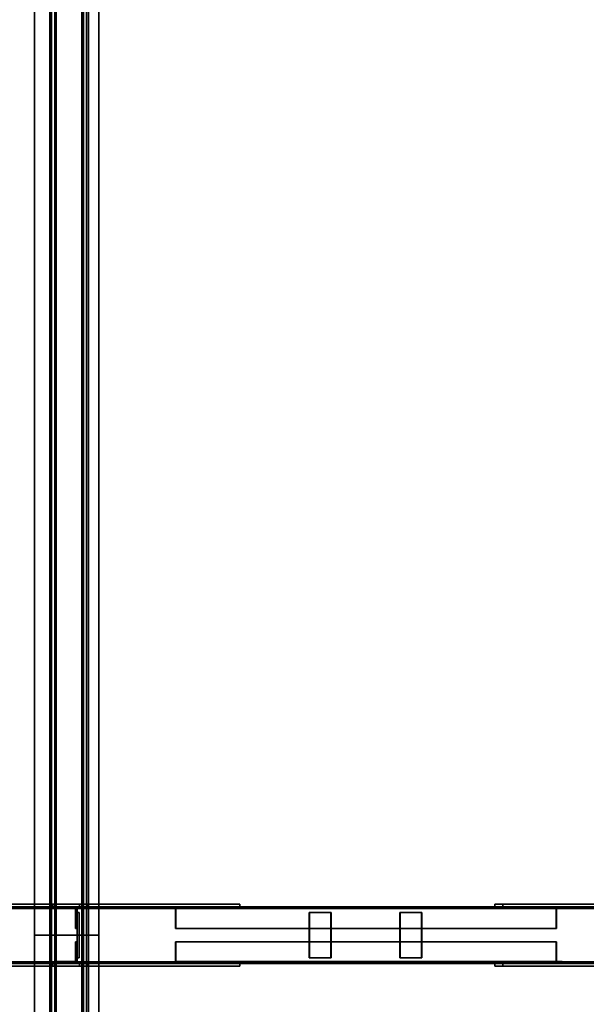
# Model space of a CAD drawing. Extents: x 13429 to 13460.1, y 572.8 to 605.1.
# Tile 20 of 256: x 13438.3 to 13439.3, y 576 to 577.8. Entities that reach past the tile are written whole.
import ezdxf

# ---------------------------------------------------------------- set-up
doc = ezdxf.new("R2010")
doc.units = 0
doc.header["$LTSCALE"] = 150
doc.header["$MEASUREMENT"] = 0
doc.layers.add('3DFACE_PLATE', color=7, linetype='CONTINUOUS')
doc.layers.add('3DFACE_SHAPE', color=7, linetype='CONTINUOUS')

msp = doc.modelspace()

# ---------------------------------------------------------------- linework, layer by layer
at = {"layer": '3DFACE_PLATE', "color": 6}
for points, invisible_edges in [([(13438.1892, 576.201, 0.6156), (13438.2031, 576.201, 0.7549), (13438.4429, 576.201, 0.5902)], 2), ([(13438.4429, 576.201, 0.5902), (13438.4429, 576.196, 0.5902), (13438.1892, 576.201, 0.6156)], 2), ([(13438.4429, 576.196, 0.5902), (13438.1892, 576.196, 0.6156), (13438.1892, 576.201, 0.6156)], 12), ([(13438.4429, 576.196, 0.5902), (13438.4569, 576.196, 0.7295), (13438.1892, 576.196, 0.6156)], 2), ([(13438.4569, 576.196, 0.7295), (13438.2031, 576.196, 0.7549), (13438.1892, 576.196, 0.6156)], 12), ([(13438.2031, 576.201, 0.7549), (13438.4569, 576.201, 0.7295), (13438.4429, 576.201, 0.5902)], 12), ([(13438.2031, 576.201, 0.7549), (13438.2031, 576.196, 0.7549), (13438.4569, 576.201, 0.7295)], 2), ([(13438.2031, 576.196, 0.7549), (13438.4569, 576.196, 0.7295), (13438.4569, 576.201, 0.7295)], 12), ([(13438.7259, 576.201, 0.49), (13438.7259, 576.201, 0.35), (13438.3959, 576.201, 0.49)], 2), ([(13438.7259, 576.201, 0.35), (13438.3959, 576.201, 0.35), (13438.3959, 576.201, 0.49)], 12), ([(13438.3959, 576.201, 0.49), (13438.3959, 576.196, 0.49), (13438.7259, 576.201, 0.49)], 2), ([(13438.3959, 576.196, 0.49), (13438.7259, 576.196, 0.49), (13438.7259, 576.201, 0.49)], 12), ([(13438.3959, 576.201, 0.35), (13438.3959, 576.196, 0.35), (13438.3959, 576.201, 0.49)], 2), ([(13438.3959, 576.196, 0.35), (13438.3959, 576.196, 0.49), (13438.3959, 576.201, 0.49)], 12), ([(13438.7259, 576.201, 0.35), (13438.7259, 576.196, 0.35), (13438.3959, 576.201, 0.35)], 2), ([(13438.7259, 576.196, 0.35), (13438.3959, 576.196, 0.35), (13438.3959, 576.201, 0.35)], 12), ([(13438.3959, 576.196, 0.49), (13438.3959, 576.196, 0.35), (13438.7259, 576.196, 0.49)], 2), ([(13438.3959, 576.196, 0.35), (13438.7259, 576.196, 0.35), (13438.7259, 576.196, 0.49)], 12), ([(13438.4569, 576.201, 0.7295), (13438.4569, 576.196, 0.7295), (13438.4429, 576.201, 0.5902)], 2), ([(13438.4569, 576.196, 0.7295), (13438.4429, 576.196, 0.5902), (13438.4429, 576.201, 0.5902)], 12), ([(13438.7259, 576.201, 0.49), (13438.7259, 576.196, 0.49), (13438.7259, 576.201, 0.35)], 2), ([(13438.7259, 576.196, 0.49), (13438.7259, 576.196, 0.35), (13438.7259, 576.201, 0.35)], 12), ([(13439.1761, 576.201, 0.5169), (13439.19, 576.201, 0.6562), (13439.4596, 576.201, 0.4886)], 2), ([(13439.4596, 576.201, 0.4886), (13439.4596, 576.196, 0.4886), (13439.1761, 576.201, 0.5169)], 2), ([(13439.4596, 576.196, 0.4886), (13439.1761, 576.196, 0.5169), (13439.1761, 576.201, 0.5169)], 12), ([(13439.1761, 576.201, 0.5169), (13439.1761, 576.196, 0.5169), (13439.19, 576.201, 0.6562)], 2), ([(13439.1761, 576.196, 0.5169), (13439.19, 576.196, 0.6562), (13439.19, 576.201, 0.6562)], 12), ([(13439.4596, 576.196, 0.4886), (13439.4736, 576.196, 0.6279), (13439.1761, 576.196, 0.5169)], 2), ([(13439.4736, 576.196, 0.6279), (13439.19, 576.196, 0.6562), (13439.1761, 576.196, 0.5169)], 12), ([(13439.19, 576.201, 0.6562), (13439.4736, 576.201, 0.6279), (13439.4596, 576.201, 0.4886)], 12), ([(13439.19, 576.201, 0.6562), (13439.19, 576.196, 0.6562), (13439.4736, 576.201, 0.6279)], 2), ([(13439.19, 576.196, 0.6562), (13439.4736, 576.196, 0.6279), (13439.4736, 576.201, 0.6279)], 12), ([(13438.4389, 576.186, 0.5806), (13438.4389, 576.186, 0.5406), (13438.4389, 576.106, 0.5806)], 2), ([(13438.4389, 576.186, 0.5406), (13438.4389, 576.106, 0.5406), (13438.4389, 576.106, 0.5806)], 12), ([(13438.4419, 576.186, 0.5806), (13438.4389, 576.186, 0.5806), (13438.4419, 576.106, 0.5806)], 2), ([(13438.4389, 576.186, 0.5806), (13438.4389, 576.106, 0.5806), (13438.4419, 576.106, 0.5806)], 12), ([(13438.4419, 576.186, 0.5406), (13438.4389, 576.186, 0.5406), (13438.4419, 576.186, 0.5806)], 2), ([(13438.4389, 576.186, 0.5406), (13438.4389, 576.186, 0.5806), (13438.4419, 576.186, 0.5806)], 12), ([(13438.4419, 576.106, 0.5406), (13438.4389, 576.106, 0.5406), (13438.4419, 576.186, 0.5406)], 2), ([(13438.4389, 576.106, 0.5406), (13438.4389, 576.186, 0.5406), (13438.4419, 576.186, 0.5406)], 12), ([(13438.4389, 576.186, 0.5406), (13438.4389, 576.186, 0.5006), (13438.4389, 576.106, 0.5406)], 2), ([(13438.4389, 576.186, 0.5006), (13438.4389, 576.106, 0.5006), (13438.4389, 576.106, 0.5406)], 12), ([(13438.4419, 576.186, 0.5406), (13438.4389, 576.186, 0.5406), (13438.4419, 576.106, 0.5406)], 2), ([(13438.4389, 576.186, 0.5406), (13438.4389, 576.106, 0.5406), (13438.4419, 576.106, 0.5406)], 12), ([(13438.4419, 576.186, 0.5006), (13438.4389, 576.186, 0.5006), (13438.4419, 576.186, 0.5406)], 2), ([(13438.4389, 576.186, 0.5006), (13438.4389, 576.186, 0.5406), (13438.4419, 576.186, 0.5406)], 12), ([(13438.4419, 576.106, 0.5006), (13438.4389, 576.106, 0.5006), (13438.4419, 576.186, 0.5006)], 2), ([(13438.4389, 576.106, 0.5006), (13438.4389, 576.186, 0.5006), (13438.4419, 576.186, 0.5006)], 12), ([(13438.4419, 576.106, 0.5806), (13438.4419, 576.106, 0.5406), (13438.4419, 576.186, 0.5806)], 2), ([(13438.4419, 576.106, 0.5406), (13438.4419, 576.186, 0.5406), (13438.4419, 576.186, 0.5806)], 12), ([(13438.4419, 576.106, 0.5406), (13438.4419, 576.106, 0.5006), (13438.4419, 576.186, 0.5406)], 2), ([(13438.4419, 576.106, 0.5006), (13438.4419, 576.186, 0.5006), (13438.4419, 576.186, 0.5406)], 12), ([(13438.848, 576.106, 0.4899), (13438.8863, 576.106, 0.5013), (13438.848, 576.186, 0.4899)], 2), ([(13438.8863, 576.106, 0.5013), (13438.8863, 576.186, 0.5013), (13438.848, 576.186, 0.4899)], 12), ([(13438.848, 576.186, 0.4899), (13438.8488, 576.186, 0.487), (13438.848, 576.106, 0.4899)], 2), ([(13438.8488, 576.186, 0.487), (13438.8488, 576.106, 0.487), (13438.848, 576.106, 0.4899)], 12), ([(13438.8863, 576.186, 0.5013), (13438.8872, 576.186, 0.4984), (13438.848, 576.186, 0.4899)], 2), ([(13438.8872, 576.186, 0.4984), (13438.8488, 576.186, 0.487), (13438.848, 576.186, 0.4899)], 12), ([(13438.8488, 576.186, 0.487), (13438.8872, 576.186, 0.4984), (13438.8488, 576.106, 0.487)], 2), ([(13438.8872, 576.186, 0.4984), (13438.8872, 576.106, 0.4984), (13438.8488, 576.106, 0.487)], 12), ([(13438.8863, 576.106, 0.5013), (13438.8872, 576.106, 0.4984), (13438.8863, 576.186, 0.5013)], 2), ([(13438.8872, 576.106, 0.4984), (13438.8872, 576.186, 0.4984), (13438.8863, 576.186, 0.5013)], 12), ([(13439.0081, 576.106, 0.5374), (13439.0464, 576.106, 0.5488), (13439.0081, 576.186, 0.5374)], 2), ([(13439.0464, 576.106, 0.5488), (13439.0464, 576.186, 0.5488), (13439.0081, 576.186, 0.5374)], 12), ([(13439.0081, 576.186, 0.5374), (13439.0089, 576.186, 0.5345), (13439.0081, 576.106, 0.5374)], 2), ([(13439.0089, 576.186, 0.5345), (13439.0089, 576.106, 0.5345), (13439.0081, 576.106, 0.5374)], 12), ([(13439.0464, 576.186, 0.5488), (13439.0473, 576.186, 0.5459), (13439.0081, 576.186, 0.5374)], 2), ([(13439.0473, 576.186, 0.5459), (13439.0089, 576.186, 0.5345), (13439.0081, 576.186, 0.5374)], 12), ([(13439.0089, 576.186, 0.5345), (13439.0473, 576.186, 0.5459), (13439.0089, 576.106, 0.5345)], 2), ([(13439.0473, 576.186, 0.5459), (13439.0473, 576.106, 0.5459), (13439.0089, 576.106, 0.5345)], 12), ([(13439.0464, 576.106, 0.5488), (13439.0473, 576.106, 0.5459), (13439.0464, 576.186, 0.5488)], 2), ([(13439.0473, 576.106, 0.5459), (13439.0473, 576.186, 0.5459), (13439.0464, 576.186, 0.5488)], 12), ([(13438.4419, 576.106, 0.5806), (13438.4389, 576.106, 0.5806), (13438.4419, 576.106, 0.5406)], 2), ([(13438.4389, 576.106, 0.5806), (13438.4389, 576.106, 0.5406), (13438.4419, 576.106, 0.5406)], 12), ([(13438.4419, 576.106, 0.5406), (13438.4389, 576.106, 0.5406), (13438.4419, 576.106, 0.5006)], 2), ([(13438.4389, 576.106, 0.5406), (13438.4389, 576.106, 0.5006), (13438.4419, 576.106, 0.5006)], 12), ([(13438.848, 576.106, 0.4899), (13438.8488, 576.106, 0.487), (13438.8863, 576.106, 0.5013)], 2), ([(13438.8488, 576.106, 0.487), (13438.8872, 576.106, 0.4984), (13438.8863, 576.106, 0.5013)], 12), ([(13439.0081, 576.106, 0.5374), (13439.0089, 576.106, 0.5345), (13439.0464, 576.106, 0.5488)], 2), ([(13439.0089, 576.106, 0.5345), (13439.0473, 576.106, 0.5459), (13439.0464, 576.106, 0.5488)], 12), ([(13438.1892, 576.096, 0.6156), (13438.2031, 576.096, 0.7549), (13438.4429, 576.096, 0.5902)], 2), ([(13438.4429, 576.096, 0.5902), (13438.4429, 576.091, 0.5902), (13438.1892, 576.096, 0.6156)], 2), ([(13438.4429, 576.091, 0.5902), (13438.1892, 576.091, 0.6156), (13438.1892, 576.096, 0.6156)], 12), ([(13438.4429, 576.091, 0.5902), (13438.4569, 576.091, 0.7295), (13438.1892, 576.091, 0.6156)], 2), ([(13438.4569, 576.091, 0.7295), (13438.2031, 576.091, 0.7549), (13438.1892, 576.091, 0.6156)], 12), ([(13438.2031, 576.096, 0.7549), (13438.4569, 576.096, 0.7295), (13438.4429, 576.096, 0.5902)], 12), ([(13438.2031, 576.096, 0.7549), (13438.2031, 576.091, 0.7549), (13438.4569, 576.096, 0.7295)], 2), ([(13438.2031, 576.091, 0.7549), (13438.4569, 576.091, 0.7295), (13438.4569, 576.096, 0.7295)], 12), ([(13438.7259, 576.096, 0.49), (13438.7259, 576.096, 0.35), (13438.3959, 576.096, 0.49)], 2), ([(13438.7259, 576.096, 0.35), (13438.3959, 576.096, 0.35), (13438.3959, 576.096, 0.49)], 12), ([(13438.3959, 576.096, 0.49), (13438.3959, 576.091, 0.49), (13438.7259, 576.096, 0.49)], 2), ([(13438.3959, 576.091, 0.49), (13438.7259, 576.091, 0.49), (13438.7259, 576.096, 0.49)], 12), ([(13438.3959, 576.096, 0.35), (13438.3959, 576.091, 0.35), (13438.3959, 576.096, 0.49)], 2), ([(13438.3959, 576.091, 0.35), (13438.3959, 576.091, 0.49), (13438.3959, 576.096, 0.49)], 12), ([(13438.7259, 576.096, 0.35), (13438.7259, 576.091, 0.35), (13438.3959, 576.096, 0.35)], 2), ([(13438.7259, 576.091, 0.35), (13438.3959, 576.091, 0.35), (13438.3959, 576.096, 0.35)], 12), ([(13438.3959, 576.091, 0.49), (13438.3959, 576.091, 0.35), (13438.7259, 576.091, 0.49)], 2), ([(13438.3959, 576.091, 0.35), (13438.7259, 576.091, 0.35), (13438.7259, 576.091, 0.49)], 12), ([(13438.4569, 576.096, 0.7295), (13438.4569, 576.091, 0.7295), (13438.4429, 576.096, 0.5902)], 2), ([(13438.4569, 576.091, 0.7295), (13438.4429, 576.091, 0.5902), (13438.4429, 576.096, 0.5902)], 12), ([(13438.7259, 576.096, 0.49), (13438.7259, 576.091, 0.49), (13438.7259, 576.096, 0.35)], 2), ([(13438.7259, 576.091, 0.49), (13438.7259, 576.091, 0.35), (13438.7259, 576.096, 0.35)], 12), ([(13439.1761, 576.096, 0.5169), (13439.19, 576.096, 0.6562), (13439.4596, 576.096, 0.4886)], 2), ([(13439.4596, 576.096, 0.4886), (13439.4596, 576.091, 0.4886), (13439.1761, 576.096, 0.5169)], 2), ([(13439.4596, 576.091, 0.4886), (13439.1761, 576.091, 0.5169), (13439.1761, 576.096, 0.5169)], 12), ([(13439.1761, 576.096, 0.5169), (13439.1761, 576.091, 0.5169), (13439.19, 576.096, 0.6562)], 2), ([(13439.1761, 576.091, 0.5169), (13439.19, 576.091, 0.6562), (13439.19, 576.096, 0.6562)], 12), ([(13439.4596, 576.091, 0.4886), (13439.4736, 576.091, 0.6279), (13439.1761, 576.091, 0.5169)], 2), ([(13439.4736, 576.091, 0.6279), (13439.19, 576.091, 0.6562), (13439.1761, 576.091, 0.5169)], 12), ([(13439.19, 576.096, 0.6562), (13439.4736, 576.096, 0.6279), (13439.4596, 576.096, 0.4886)], 12), ([(13439.19, 576.096, 0.6562), (13439.19, 576.091, 0.6562), (13439.4736, 576.096, 0.6279)], 2), ([(13439.19, 576.091, 0.6562), (13439.4736, 576.091, 0.6279), (13439.4736, 576.096, 0.6279)], 12)]:
    msp.add_3dface(points, dxfattribs=dict(at, invisible_edges=invisible_edges))
at = {"layer": '3DFACE_SHAPE', "color": 13}
for points, invisible_edges in [([(13438.3633, 579.446, 0.759), (13438.3633, 576.146, 0.759), (13438.3636, 579.446, 0.762)], 2), ([(13438.3633, 576.146, 0.759), (13438.3636, 576.146, 0.762), (13438.3636, 579.446, 0.762)], 12), ([(13438.3931, 579.446, 0.756), (13438.3931, 576.146, 0.756), (13438.3633, 579.446, 0.759)], 2), ([(13438.3931, 576.146, 0.756), (13438.3633, 576.146, 0.759), (13438.3633, 579.446, 0.759)], 12), ([(13438.3636, 579.446, 0.762), (13438.3636, 576.146, 0.762), (13438.3904, 579.446, 0.7593)], 2), ([(13438.3636, 576.146, 0.762), (13438.3904, 576.146, 0.7593), (13438.3904, 579.446, 0.7593)], 12), ([(13438.3904, 579.446, 0.7593), (13438.3904, 576.146, 0.7593), (13438.399, 579.446, 0.8459)], 2), ([(13438.3904, 576.146, 0.7593), (13438.399, 576.146, 0.8459), (13438.399, 579.446, 0.8459)], 12), ([(13438.4018, 579.446, 0.8425), (13438.4018, 576.146, 0.8425), (13438.3931, 579.446, 0.756)], 2), ([(13438.4018, 576.146, 0.8425), (13438.3931, 576.146, 0.756), (13438.3931, 579.446, 0.756)], 12), ([(13438.399, 579.446, 0.8459), (13438.399, 576.146, 0.8459), (13438.4587, 579.446, 0.8399)], 2), ([(13438.399, 576.146, 0.8459), (13438.4587, 576.146, 0.8399), (13438.4587, 579.446, 0.8399)], 12), ([(13438.4554, 579.446, 0.8372), (13438.4554, 576.146, 0.8372), (13438.4018, 579.446, 0.8425)], 2), ([(13438.4554, 576.146, 0.8372), (13438.4018, 576.146, 0.8425), (13438.4018, 579.446, 0.8425)], 12), ([(13438.4468, 579.446, 0.7507), (13438.4468, 576.146, 0.7507), (13438.4554, 579.446, 0.8372)], 2), ([(13438.4468, 576.146, 0.7507), (13438.4554, 576.146, 0.8372), (13438.4554, 579.446, 0.8372)], 12), ([(13438.4766, 579.446, 0.7477), (13438.4766, 576.146, 0.7477), (13438.4468, 579.446, 0.7507)], 2), ([(13438.4766, 576.146, 0.7477), (13438.4468, 576.146, 0.7507), (13438.4468, 579.446, 0.7507)], 12), ([(13438.4501, 579.446, 0.7534), (13438.4501, 576.146, 0.7534), (13438.4769, 579.446, 0.7507)], 2), ([(13438.4501, 576.146, 0.7534), (13438.4769, 576.146, 0.7507), (13438.4769, 579.446, 0.7507)], 12), ([(13438.4587, 579.446, 0.8399), (13438.4587, 576.146, 0.8399), (13438.4501, 579.446, 0.7534)], 2), ([(13438.4587, 576.146, 0.8399), (13438.4501, 576.146, 0.7534), (13438.4501, 579.446, 0.7534)], 12), ([(13438.4769, 579.446, 0.7507), (13438.4769, 576.146, 0.7507), (13438.4766, 579.446, 0.7477)], 2), ([(13438.4769, 576.146, 0.7507), (13438.4766, 576.146, 0.7477), (13438.4766, 579.446, 0.7477)], 12), ([(13437.4032, 576.196, 0.37), (13440.4533, 576.196, 0.37), (13437.4032, 576.196, 0.33)], 2), ([(13440.4533, 576.196, 0.37), (13440.4533, 576.196, 0.33), (13437.4032, 576.196, 0.33)], 12), ([(13437.4032, 576.193, 0.37), (13440.4533, 576.193, 0.37), (13437.4032, 576.196, 0.37)], 2), ([(13440.4533, 576.193, 0.37), (13440.4533, 576.196, 0.37), (13437.4032, 576.196, 0.37)], 12), ([(13437.4032, 576.196, 0.33), (13440.4533, 576.196, 0.33), (13437.4032, 576.096, 0.33)], 2), ([(13440.4533, 576.196, 0.33), (13440.4533, 576.096, 0.33), (13437.4032, 576.096, 0.33)], 12), ([(13437.4032, 576.196, 0.8148), (13441.5946, 576.196, 0.3957), (13437.4032, 576.193, 0.8148)], 2), ([(13441.5946, 576.196, 0.3957), (13441.5946, 576.193, 0.3957), (13437.4032, 576.193, 0.8148)], 12), ([(13437.4072, 576.196, 0.8546), (13441.5986, 576.196, 0.4355), (13437.4032, 576.196, 0.8148)], 2), ([(13441.5986, 576.196, 0.4355), (13441.5946, 576.196, 0.3957), (13437.4032, 576.196, 0.8148)], 12), ([(13437.4032, 576.193, 0.333), (13440.4533, 576.193, 0.333), (13437.4032, 576.193, 0.37)], 2), ([(13440.4533, 576.193, 0.333), (13440.4533, 576.193, 0.37), (13437.4032, 576.193, 0.37)], 12), ([(13437.4032, 576.099, 0.333), (13440.4533, 576.099, 0.333), (13437.4032, 576.193, 0.333)], 2), ([(13440.4533, 576.099, 0.333), (13440.4533, 576.193, 0.333), (13437.4032, 576.193, 0.333)], 12), ([(13437.4032, 576.193, 0.8148), (13441.5946, 576.193, 0.3957), (13437.4069, 576.193, 0.8516)], 2), ([(13437.4069, 576.193, 0.8516), (13441.5983, 576.193, 0.4325), (13437.4069, 576.099, 0.8516)], 2), ([(13441.5983, 576.193, 0.4325), (13441.5983, 576.099, 0.4325), (13437.4069, 576.099, 0.8516)], 12), ([(13441.5946, 576.193, 0.3957), (13441.5983, 576.193, 0.4325), (13437.4069, 576.193, 0.8516)], 12), ([(13437.4072, 576.096, 0.8546), (13441.5986, 576.096, 0.4355), (13437.4072, 576.196, 0.8546)], 2), ([(13441.5986, 576.096, 0.4355), (13441.5986, 576.196, 0.4355), (13437.4072, 576.196, 0.8546)], 12), ([(13438.4357, 576.1928, 0.3806), (13438.4009, 576.196, 0.3806), (13438.4389, 576.196, 0.3806)], 13), ([(13438.4357, 576.1928, 0.3806), (13438.4009, 576.1928, 0.3806), (13438.4009, 576.196, 0.3806)], 12), ([(13438.4009, 576.1928, 0.7006), (13438.4357, 576.1928, 0.7006), (13438.4009, 576.196, 0.7006)], 2), ([(13438.4009, 576.196, 0.7006), (13438.4357, 576.1928, 0.7006), (13438.4389, 576.196, 0.7006)], 3), ([(13438.4009, 576.196, 0.3806), (13438.4009, 576.196, 0.7006), (13438.4389, 576.196, 0.3806)], 2), ([(13438.4009, 576.196, 0.7006), (13438.4389, 576.196, 0.7006), (13438.4389, 576.196, 0.3806)], 12), ([(13438.4009, 576.1928, 0.3806), (13438.4009, 576.1928, 0.7006), (13438.4009, 576.196, 0.3806)], 2), ([(13438.4009, 576.1928, 0.7006), (13438.4009, 576.196, 0.7006), (13438.4009, 576.196, 0.3806)], 12), ([(13438.4357, 576.1928, 0.3806), (13438.4357, 576.1928, 0.7006), (13438.4009, 576.1928, 0.3806)], 2), ([(13438.4357, 576.1928, 0.7006), (13438.4009, 576.1928, 0.7006), (13438.4009, 576.1928, 0.3806)], 12), ([(13438.4389, 576.158, 0.3806), (13438.4357, 576.1928, 0.3806), (13438.4389, 576.196, 0.3806)], 3), ([(13438.4357, 576.1928, 0.7006), (13438.4389, 576.158, 0.7006), (13438.4389, 576.196, 0.7006)], 13), ([(13438.4357, 576.158, 0.3806), (13438.4357, 576.1928, 0.3806), (13438.4389, 576.158, 0.3806)], 2), ([(13438.4357, 576.1928, 0.7006), (13438.4357, 576.158, 0.7006), (13438.4389, 576.158, 0.7006)], 12), ([(13438.4357, 576.158, 0.3806), (13438.4357, 576.158, 0.7006), (13438.4357, 576.1928, 0.3806)], 2), ([(13438.4357, 576.158, 0.7006), (13438.4357, 576.1928, 0.7006), (13438.4357, 576.1928, 0.3806)], 12), ([(13438.4389, 576.196, 0.3806), (13438.4389, 576.196, 0.7006), (13438.4389, 576.158, 0.3806)], 2), ([(13438.4389, 576.196, 0.7006), (13438.4389, 576.158, 0.7006), (13438.4389, 576.158, 0.3806)], 12), ([(13438.6228, 576.196, 0.3803), (13438.6129, 576.1928, 0.4137), (13438.612, 576.196, 0.4168)], 3), ([(13438.6129, 576.1928, 0.4137), (13438.612, 576.158, 0.4168), (13438.612, 576.196, 0.4168)], 13), ([(13438.6228, 576.196, 0.3803), (13438.612, 576.196, 0.4168), (13439.2841, 576.196, 0.6162)], 12), ([(13439.2841, 576.196, 0.6162), (13438.612, 576.196, 0.4168), (13439.2841, 576.158, 0.6162)], 2), ([(13438.612, 576.196, 0.4168), (13438.612, 576.158, 0.4168), (13439.2841, 576.158, 0.6162)], 12), ([(13438.6129, 576.1928, 0.4137), (13438.6129, 576.158, 0.4137), (13438.612, 576.158, 0.4168)], 12), ([(13438.6228, 576.1928, 0.3803), (13438.6129, 576.1928, 0.4137), (13438.6228, 576.196, 0.3803)], 2), ([(13439.285, 576.1928, 0.6131), (13438.6129, 576.1928, 0.4137), (13439.2949, 576.1928, 0.5797)], 2), ([(13438.6129, 576.1928, 0.4137), (13438.6228, 576.1928, 0.3803), (13439.2949, 576.1928, 0.5797)], 12), ([(13439.285, 576.158, 0.6131), (13438.6129, 576.158, 0.4137), (13439.285, 576.1928, 0.6131)], 2), ([(13438.6129, 576.158, 0.4137), (13438.6129, 576.1928, 0.4137), (13439.285, 576.1928, 0.6131)], 12), ([(13439.2949, 576.196, 0.5797), (13438.6228, 576.196, 0.3803), (13439.2841, 576.196, 0.6162)], 2), ([(13439.2949, 576.1928, 0.5797), (13438.6228, 576.1928, 0.3803), (13439.2949, 576.196, 0.5797)], 2), ([(13438.6228, 576.1928, 0.3803), (13438.6228, 576.196, 0.3803), (13439.2949, 576.196, 0.5797)], 12), ([(13439.2841, 576.158, 0.6162), (13439.285, 576.1928, 0.6131), (13439.2841, 576.196, 0.6162)], 3), ([(13439.285, 576.1928, 0.6131), (13439.2949, 576.196, 0.5797), (13439.2841, 576.196, 0.6162)], 13), ([(13439.285, 576.158, 0.6131), (13439.285, 576.1928, 0.6131), (13439.2841, 576.158, 0.6162)], 2), ([(13439.285, 576.1928, 0.6131), (13439.2949, 576.1928, 0.5797), (13439.2949, 576.196, 0.5797)], 12), ([(13438.4389, 576.158, 0.3806), (13438.4389, 576.158, 0.7006), (13438.4357, 576.158, 0.3806)], 2), ([(13438.4389, 576.158, 0.7006), (13438.4357, 576.158, 0.7006), (13438.4357, 576.158, 0.3806)], 12), ([(13439.2841, 576.158, 0.6162), (13438.612, 576.158, 0.4168), (13439.285, 576.158, 0.6131)], 2), ([(13438.612, 576.158, 0.4168), (13438.6129, 576.158, 0.4137), (13439.285, 576.158, 0.6131)], 12), ([(13438.3633, 576.146, 0.759), (13438.3931, 576.146, 0.756), (13438.3636, 576.146, 0.762)], 2), ([(13438.3931, 576.146, 0.756), (13438.3633, 576.146, 0.759), (13438.3904, 576.146, 0.7593)], 14), ([(13438.3633, 576.146, 0.759), (13438.3636, 576.146, 0.762), (13438.3904, 576.146, 0.7593)], 12), ([(13438.3633, 572.846, 0.759), (13438.3633, 576.146, 0.759), (13438.3931, 572.846, 0.756)], 2), ([(13438.3633, 576.146, 0.759), (13438.3931, 576.146, 0.756), (13438.3931, 572.846, 0.756)], 12), ([(13438.3636, 572.846, 0.762), (13438.3636, 576.146, 0.762), (13438.3633, 572.846, 0.759)], 2), ([(13438.3636, 576.146, 0.762), (13438.3633, 576.146, 0.759), (13438.3633, 572.846, 0.759)], 12), ([(13438.3636, 576.146, 0.762), (13438.3931, 576.146, 0.756), (13438.3904, 576.146, 0.7593)], 3), ([(13438.3904, 572.846, 0.7593), (13438.3904, 576.146, 0.7593), (13438.3636, 572.846, 0.762)], 2), ([(13438.3904, 576.146, 0.7593), (13438.3636, 576.146, 0.762), (13438.3636, 572.846, 0.762)], 12), ([(13438.3931, 576.146, 0.756), (13438.4018, 576.146, 0.8425), (13438.3904, 576.146, 0.7593)], 14), ([(13438.3904, 576.146, 0.7593), (13438.4018, 576.146, 0.8425), (13438.399, 576.146, 0.8459)], 3), ([(13438.4018, 576.146, 0.8425), (13438.3904, 576.146, 0.7593), (13438.399, 576.146, 0.8459)], 13), ([(13438.4018, 576.146, 0.8425), (13438.3931, 576.146, 0.756), (13438.3904, 576.146, 0.7593)], 14), ([(13438.399, 572.846, 0.8459), (13438.399, 576.146, 0.8459), (13438.3904, 572.846, 0.7593)], 2), ([(13438.399, 576.146, 0.8459), (13438.3904, 576.146, 0.7593), (13438.3904, 572.846, 0.7593)], 12), ([(13438.3931, 572.846, 0.756), (13438.3931, 576.146, 0.756), (13438.4018, 572.846, 0.8425)], 2), ([(13438.3931, 576.146, 0.756), (13438.4018, 576.146, 0.8425), (13438.4018, 572.846, 0.8425)], 12), ([(13438.4018, 576.146, 0.8425), (13438.4554, 576.146, 0.8372), (13438.399, 576.146, 0.8459)], 14), ([(13438.399, 576.146, 0.8459), (13438.4554, 576.146, 0.8372), (13438.4587, 576.146, 0.8399)], 3), ([(13438.4587, 576.146, 0.8399), (13438.4018, 576.146, 0.8425), (13438.399, 576.146, 0.8459)], 3), ([(13438.4587, 572.846, 0.8399), (13438.4587, 576.146, 0.8399), (13438.399, 572.846, 0.8459)], 2), ([(13438.4587, 576.146, 0.8399), (13438.399, 576.146, 0.8459), (13438.399, 572.846, 0.8459)], 12), ([(13438.4554, 576.146, 0.8372), (13438.4018, 576.146, 0.8425), (13438.4587, 576.146, 0.8399)], 14), ([(13438.4018, 572.846, 0.8425), (13438.4018, 576.146, 0.8425), (13438.4554, 572.846, 0.8372)], 2), ([(13438.4018, 576.146, 0.8425), (13438.4554, 576.146, 0.8372), (13438.4554, 572.846, 0.8372)], 12), ([(13438.4468, 576.146, 0.7507), (13438.4766, 576.146, 0.7477), (13438.4501, 576.146, 0.7534)], 14), ([(13438.4554, 576.146, 0.8372), (13438.4468, 576.146, 0.7507), (13438.4501, 576.146, 0.7534)], 14), ([(13438.4766, 576.146, 0.7477), (13438.4468, 576.146, 0.7507), (13438.4769, 576.146, 0.7507)], 2), ([(13438.4769, 576.146, 0.7507), (13438.4468, 576.146, 0.7507), (13438.4501, 576.146, 0.7534)], 3), ([(13438.4468, 576.146, 0.7507), (13438.4554, 576.146, 0.8372), (13438.4501, 576.146, 0.7534)], 14), ([(13438.4468, 572.846, 0.7507), (13438.4468, 576.146, 0.7507), (13438.4766, 572.846, 0.7477)], 2), ([(13438.4468, 576.146, 0.7507), (13438.4766, 576.146, 0.7477), (13438.4766, 572.846, 0.7477)], 12), ([(13438.4554, 572.846, 0.8372), (13438.4554, 576.146, 0.8372), (13438.4468, 572.846, 0.7507)], 2), ([(13438.4554, 576.146, 0.8372), (13438.4468, 576.146, 0.7507), (13438.4468, 572.846, 0.7507)], 12), ([(13438.4766, 576.146, 0.7477), (13438.4769, 576.146, 0.7507), (13438.4501, 576.146, 0.7534)], 12), ([(13438.4554, 576.146, 0.8372), (13438.4501, 576.146, 0.7534), (13438.4587, 576.146, 0.8399)], 13), ([(13438.4501, 576.146, 0.7534), (13438.4554, 576.146, 0.8372), (13438.4587, 576.146, 0.8399)], 3), ([(13438.4501, 572.846, 0.7534), (13438.4501, 576.146, 0.7534), (13438.4587, 572.846, 0.8399)], 2), ([(13438.4501, 576.146, 0.7534), (13438.4587, 576.146, 0.8399), (13438.4587, 572.846, 0.8399)], 12), ([(13438.4769, 572.846, 0.7507), (13438.4769, 576.146, 0.7507), (13438.4501, 572.846, 0.7534)], 2), ([(13438.4769, 576.146, 0.7507), (13438.4501, 576.146, 0.7534), (13438.4501, 572.846, 0.7534)], 12), ([(13438.4766, 572.846, 0.7477), (13438.4766, 576.146, 0.7477), (13438.4769, 572.846, 0.7507)], 2), ([(13438.4766, 576.146, 0.7477), (13438.4769, 576.146, 0.7507), (13438.4769, 572.846, 0.7507)], 12), ([(13438.4357, 576.134, 0.7006), (13438.4357, 576.0992, 0.7006), (13438.4389, 576.134, 0.7006)], 2), ([(13438.4389, 576.134, 0.7006), (13438.4357, 576.0992, 0.7006), (13438.4389, 576.096, 0.7006)], 3), ([(13438.4357, 576.0992, 0.3806), (13438.4389, 576.134, 0.3806), (13438.4389, 576.096, 0.3806)], 13), ([(13438.4357, 576.0992, 0.3806), (13438.4357, 576.134, 0.3806), (13438.4389, 576.134, 0.3806)], 12), ([(13438.4357, 576.134, 0.7006), (13438.4357, 576.134, 0.3806), (13438.4357, 576.0992, 0.7006)], 2), ([(13438.4357, 576.134, 0.3806), (13438.4357, 576.0992, 0.3806), (13438.4357, 576.0992, 0.7006)], 12), ([(13438.4389, 576.134, 0.7006), (13438.4389, 576.134, 0.3806), (13438.4357, 576.134, 0.7006)], 2), ([(13438.4389, 576.134, 0.3806), (13438.4357, 576.134, 0.3806), (13438.4357, 576.134, 0.7006)], 12), ([(13438.4389, 576.096, 0.7006), (13438.4389, 576.096, 0.3806), (13438.4389, 576.134, 0.7006)], 2), ([(13438.4389, 576.096, 0.3806), (13438.4389, 576.134, 0.3806), (13438.4389, 576.134, 0.7006)], 12), ([(13438.6129, 576.134, 0.4137), (13438.6129, 576.0992, 0.4137), (13438.612, 576.134, 0.4168)], 2), ([(13438.612, 576.134, 0.4168), (13438.6129, 576.0992, 0.4137), (13438.612, 576.096, 0.4168)], 3), ([(13438.612, 576.134, 0.4168), (13439.2841, 576.134, 0.6162), (13438.6129, 576.134, 0.4137)], 2), ([(13438.612, 576.096, 0.4168), (13439.2841, 576.096, 0.6162), (13438.612, 576.134, 0.4168)], 2), ([(13439.2841, 576.096, 0.6162), (13439.2841, 576.134, 0.6162), (13438.612, 576.134, 0.4168)], 12), ([(13438.6129, 576.134, 0.4137), (13439.285, 576.134, 0.6131), (13438.6129, 576.0992, 0.4137)], 2), ([(13439.285, 576.134, 0.6131), (13439.285, 576.0992, 0.6131), (13438.6129, 576.0992, 0.4137)], 12), ([(13439.2841, 576.134, 0.6162), (13439.285, 576.134, 0.6131), (13438.6129, 576.134, 0.4137)], 12), ([(13439.285, 576.0992, 0.6131), (13439.2841, 576.134, 0.6162), (13439.2841, 576.096, 0.6162)], 13), ([(13439.285, 576.0992, 0.6131), (13439.285, 576.134, 0.6131), (13439.2841, 576.134, 0.6162)], 12), ([(13437.4032, 576.099, 0.37), (13440.4533, 576.099, 0.37), (13437.4032, 576.099, 0.333)], 2), ([(13440.4533, 576.099, 0.37), (13440.4533, 576.099, 0.333), (13437.4032, 576.099, 0.333)], 12), ([(13437.4032, 576.096, 0.37), (13440.4533, 576.096, 0.37), (13437.4032, 576.099, 0.37)], 2), ([(13440.4533, 576.096, 0.37), (13440.4533, 576.099, 0.37), (13437.4032, 576.099, 0.37)], 12), ([(13437.4032, 576.099, 0.8148), (13441.5946, 576.099, 0.3957), (13437.4032, 576.096, 0.8148)], 2), ([(13441.5946, 576.099, 0.3957), (13441.5946, 576.096, 0.3957), (13437.4032, 576.096, 0.8148)], 12), ([(13437.4069, 576.099, 0.8516), (13441.5983, 576.099, 0.4325), (13437.4032, 576.099, 0.8148)], 2), ([(13441.5983, 576.099, 0.4325), (13441.5946, 576.099, 0.3957), (13437.4032, 576.099, 0.8148)], 12), ([(13437.4032, 576.096, 0.33), (13440.4533, 576.096, 0.33), (13437.4032, 576.096, 0.37)], 2), ([(13440.4533, 576.096, 0.33), (13440.4533, 576.096, 0.37), (13437.4032, 576.096, 0.37)], 12), ([(13437.4032, 576.096, 0.8148), (13441.5946, 576.096, 0.3957), (13437.4072, 576.096, 0.8546)], 2), ([(13441.5946, 576.096, 0.3957), (13441.5986, 576.096, 0.4355), (13437.4072, 576.096, 0.8546)], 12), ([(13438.4357, 576.0992, 0.7006), (13438.4009, 576.096, 0.7006), (13438.4389, 576.096, 0.7006)], 13), ([(13438.4357, 576.0992, 0.7006), (13438.4009, 576.0992, 0.7006), (13438.4009, 576.096, 0.7006)], 12), ([(13438.4009, 576.0992, 0.3806), (13438.4357, 576.0992, 0.3806), (13438.4009, 576.096, 0.3806)], 2), ([(13438.4009, 576.096, 0.3806), (13438.4357, 576.0992, 0.3806), (13438.4389, 576.096, 0.3806)], 3), ([(13438.4009, 576.0992, 0.7006), (13438.4009, 576.0992, 0.3806), (13438.4009, 576.096, 0.7006)], 2), ([(13438.4009, 576.0992, 0.3806), (13438.4009, 576.096, 0.3806), (13438.4009, 576.096, 0.7006)], 12), ([(13438.4357, 576.0992, 0.7006), (13438.4357, 576.0992, 0.3806), (13438.4009, 576.0992, 0.7006)], 2), ([(13438.4357, 576.0992, 0.3806), (13438.4009, 576.0992, 0.3806), (13438.4009, 576.0992, 0.7006)], 12), ([(13438.4009, 576.096, 0.7006), (13438.4009, 576.096, 0.3806), (13438.4389, 576.096, 0.7006)], 2), ([(13438.4009, 576.096, 0.3806), (13438.4389, 576.096, 0.3806), (13438.4389, 576.096, 0.7006)], 12), ([(13438.6129, 576.0992, 0.4137), (13438.6228, 576.096, 0.3803), (13438.612, 576.096, 0.4168)], 13), ([(13438.6228, 576.096, 0.3803), (13439.2949, 576.096, 0.5797), (13438.612, 576.096, 0.4168)], 2), ([(13439.2949, 576.096, 0.5797), (13439.2841, 576.096, 0.6162), (13438.612, 576.096, 0.4168)], 12), ([(13438.6129, 576.0992, 0.4137), (13438.6228, 576.0992, 0.3803), (13438.6228, 576.096, 0.3803)], 12), ([(13438.6129, 576.0992, 0.4137), (13439.285, 576.0992, 0.6131), (13438.6228, 576.0992, 0.3803)], 2), ([(13438.6228, 576.0992, 0.3803), (13439.2949, 576.0992, 0.5797), (13438.6228, 576.096, 0.3803)], 2), ([(13439.2949, 576.0992, 0.5797), (13439.2949, 576.096, 0.5797), (13438.6228, 576.096, 0.3803)], 12), ([(13439.285, 576.0992, 0.6131), (13439.2949, 576.0992, 0.5797), (13438.6228, 576.0992, 0.3803)], 12), ([(13439.2949, 576.096, 0.5797), (13439.285, 576.0992, 0.6131), (13439.2841, 576.096, 0.6162)], 3), ([(13439.2949, 576.0992, 0.5797), (13439.285, 576.0992, 0.6131), (13439.2949, 576.096, 0.5797)], 2)]:
    msp.add_3dface(points, dxfattribs=dict(at, invisible_edges=invisible_edges))

doc.saveas('drawing.dxf')
